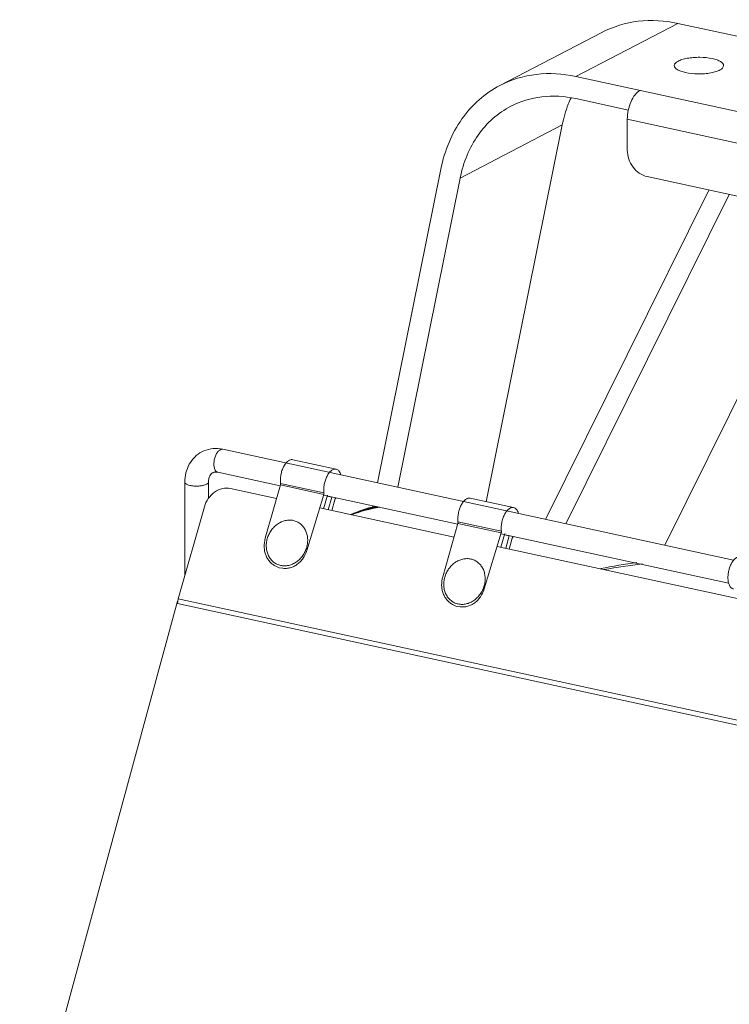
# Model space of a CAD drawing. Header units: millimetres. Extents: x 29170 to 33192, y 579 to 3108.
# Tile 178 of 256: x 32465 to 32616, y 1201 to 1411. Entities that reach past the tile are written whole.
import ezdxf

# ---------------------------------------------------------------- set-up
doc = ezdxf.new("R2010")
doc.units = ezdxf.units.MM
doc.layers.add('细实线', color=7, linetype='Continuous', lineweight=13)

msp = doc.modelspace()

# ---------------------------------------------------------------- linework, layer by layer
at = {"layer": '细实线'}
for p, q in [((32583.577, 1398.823), (32605.307, 1410.128)), ((32767.043, 1375.024), (32605.307, 1410.128)), ((32567.444, 1396.911), (32589.174, 1408.216)), ((32583.577, 1398.823), (32745.313, 1363.719)), ((32583.58, 1394.114), (32594.807, 1391.678)), ((32594.566, 1389.727), (32594.57, 1383.135)), ((32594.566, 1389.727), (32728.897, 1360.571)), ((32580.712, 1388.51), (32558.982, 1377.205)), ((32564.54, 1308.315), (32580.712, 1388.51)), ((32554.879, 1379.096), (32541.411, 1312.312)), ((32545.707, 1311.379), (32558.982, 1377.205)), ((32598.771, 1377.515), (32724.706, 1350.181)), ((32611.936, 1374.657), (32577.184, 1304.547)), ((32581.481, 1303.615), (32616.233, 1373.725)), ((32602.531, 1299.046), (32637.283, 1369.156)), ((32508.442, 1319.468), (32507.91, 1319.379)), ((32508.442, 1319.468), (32617.206, 1295.861)), ((32523.346, 1317.256), (32532.582, 1315.252)), ((32507.381, 1314.581), (32520.672, 1311.697)), ((32500.39, 1292.648), (32500.378, 1312.466)), ((32505.38, 1309.002), (32505.378, 1312.469)), ((32520.741, 1312.214), (32529.976, 1310.209)), ((32519.891, 1308.98), (32510.077, 1311.11)), ((32520.71, 1311.869), (32517.496, 1300.526)), ((32520.71, 1311.869), (32529.945, 1309.865)), ((32529.952, 1309.863), (32526.321, 1297.933)), ((32529.882, 1306.812), (32530.704, 1309.713)), ((32529.9, 1309.694), (32558.453, 1303.497)), ((32531.646, 1309.261), (32530.638, 1309.48)), ((32531.646, 1309.261), (32530.89, 1306.593)), ((32531.646, 1306.429), (32532.299, 1308.734)), ((32561.127, 1309.056), (32570.362, 1307.051)), ((32504.524, 1307.237), (32498.975, 1287.655)), ((32557.672, 1300.78), (32529.076, 1306.987)), ((32540.423, 1307.41), (32540.376, 1307.177)), ((32558.49, 1303.669), (32555.276, 1292.326)), ((32558.49, 1303.669), (32567.726, 1301.665)), ((32558.521, 1304.014), (32567.756, 1302.009)), ((32567.726, 1301.665), (32564.101, 1289.733)), ((32567.663, 1298.612), (32568.485, 1301.513)), ((32567.674, 1301.495), (32616.144, 1290.975)), ((32569.427, 1301.061), (32568.419, 1301.28)), ((32569.427, 1301.061), (32568.671, 1298.393)), ((32569.426, 1298.229), (32570.079, 1300.534)), ((32692.003, 1271.625), (32566.852, 1298.788)), ((32519.732, 1294.566), (32520.438, 1294.227)), ((32521.216, 1294.13), (32520.438, 1294.227)), ((32498.83, 1287.142), (32465.204, 1163.922)), ((32498.83, 1287.142), (32498.874, 1287.165)), ((32498.83, 1286.637), (32498.83, 1287.142)), ((32498.975, 1287.655), (32747.487, 1233.717)), ((32498.83, 1286.637), (32747.342, 1232.699)), ((32557.513, 1286.366), (32558.219, 1286.027)), ((32558.996, 1285.93), (32558.219, 1286.027))]:
    msp.add_line(p, q, dxfattribs=at)
for centre, radius, start, end in [((32506.917, 1312.448), 7.184, 77.74756, 81.9654), ((32530.087, 1311.16), 3.185, 317.83131, 320.06621), ((32548.241, 1276.364), 31.814, 103.3309, 113.2595), ((32547.849, 1276.003), 31.955, 101.89859, 112.28728), ((32547.605, 1275.767), 32.053, 101.0063, 111.67978), ((32547.217, 1275.372), 32.228, 99.58488, 110.67527), ((32567.868, 1302.96), 3.185, 317.83131, 320.06621), ((32609.75, 1192.971), 103.222, 97.32539, 101.65439), ((32608.78, 1191.637), 103.999, 96.07189, 100.60604), ((32502.324, 1286.636), 3.493, 174.46226, 179.9763), ((32502.595, 1286.613), 3.766, 171.56835, 174.50807), ((32502.694, 1286.598), 3.866, 169.30783, 171.57557), ((32502.724, 1286.593), 3.896, 164.18913, 169.31587)]:
    msp.add_arc(centre, radius, start, end, dxfattribs=at)
for points, knots in [([(32589.174, 1408.216), (32591.559, 1409.456), (32596.959, 1411.085), (32602.56, 1410.724), (32605.307, 1410.128)], [0, 0, 0, 0, 0.4888361, 1, 1, 1, 1]), ([(32612.676, 1402.621), (32611.807, 1402.81), (32610.446, 1402.935), (32608.648, 1402.877), (32607.364, 1402.72), (32606.234, 1402.445), (32605.255, 1402.075), (32604.573, 1401.521), (32604.574, 1401.133)], [0, 0, 0, 0, 0.3078715, 0.4691704, 0.6217736, 0.7563343, 0.8656264, 1, 1, 1, 1]), ([(32615.074, 1401.141), (32615.073, 1401.494), (32614.496, 1402.012), (32613.627, 1402.376), (32613.014, 1402.548), (32612.676, 1402.621)], [0, 0, 0, 0, 0.3603906, 0.6467373, 1, 1, 1, 1]), ([(32604.574, 1401.133), (32604.574, 1400.78), (32605.152, 1400.262), (32606.021, 1399.898), (32606.634, 1399.727), (32606.972, 1399.653)], [0, 0, 0, 0, 0.3603906, 0.6467373, 1, 1, 1, 1]), ([(32606.972, 1399.653), (32607.841, 1399.465), (32609.202, 1399.339), (32611, 1399.397), (32612.284, 1399.554), (32613.414, 1399.829), (32614.393, 1400.2), (32615.074, 1400.753), (32615.074, 1401.141)], [0, 0, 0, 0, 0.3078715, 0.4691704, 0.6217736, 0.7563343, 0.8656264, 1, 1, 1, 1]), ([(32567.444, 1396.911), (32569.829, 1398.151), (32575.228, 1399.78), (32580.83, 1399.419), (32583.577, 1398.823)], [0, 0, 0, 0, 0.4888361, 1, 1, 1, 1]), ([(32554.879, 1379.096), (32555.271, 1381.041), (32556.395, 1384.789), (32559.149, 1389.843), (32562.841, 1394.007), (32565.856, 1396.085), (32567.444, 1396.911)], [0, 0, 0, 0, 0.2646017, 0.5175936, 0.7613617, 1, 1, 1, 1]), ([(32594.566, 1389.727), (32594.566, 1391.003), (32594.965, 1392.883), (32596.102, 1394.899), (32596.873, 1395.638), (32597.28, 1395.849)], [0, 0, 0, 0, 0.5527858, 0.8014503, 1, 1, 1, 1]), ([(32583.58, 1394.114), (32581.226, 1394.625), (32576.424, 1394.934), (32571.796, 1393.538), (32569.752, 1392.475)], [0, 0, 0, 0, 0.5111639, 1, 1, 1, 1]), ([(32582.587, 1394.264), (32582.377, 1393.816), (32581.579, 1391.959), (32581.013, 1390.005), (32580.712, 1388.51)], [0, 0, 0, 0, 0.2452095, 1, 1, 1, 1]), ([(32569.752, 1392.475), (32568.391, 1391.767), (32565.806, 1389.986), (32562.641, 1386.417), (32560.281, 1382.085), (32559.318, 1378.873), (32558.982, 1377.205)], [0, 0, 0, 0, 0.2386383, 0.4824064, 0.7353983, 1, 1, 1, 1]), ([(32594.57, 1383.135), (32594.571, 1381.868), (32595.432, 1379.374), (32597.601, 1377.769), (32598.771, 1377.515)], [0, 0, 0, 0, 0.5140917, 1, 1, 1, 1]), ([(32500.378, 1312.466), (32500.377, 1313.77), (32500.831, 1315.771), (32502.388, 1317.856), (32503.429, 1318.621), (32503.989, 1318.913)], [0, 0, 0, 0, 0.5070202, 0.7546799, 1, 1, 1, 1]), ([(32503.989, 1318.913), (32504.582, 1319.222), (32505.884, 1319.652), (32507.252, 1319.655), (32507.922, 1319.561)], [0, 0, 0, 0, 0.4972724, 1, 1, 1, 1]), ([(32507.91, 1319.379), (32507.736, 1319.288), (32507.4, 1318.988), (32506.863, 1318.146), (32506.566, 1317.091), (32506.538, 1316.027), (32506.666, 1315.34), (32506.93, 1314.815), (32507.234, 1314.613), (32507.381, 1314.582)], [0, 0, 0, 0, 0.1068773, 0.2386312, 0.5408163, 0.6875797, 0.8152317, 0.9177189, 1, 1, 1, 1]), ([(32523.347, 1317.256), (32523.267, 1317.273), (32523.098, 1317.287), (32522.84, 1317.24), (32522.58, 1317.13), (32522.22, 1316.893), (32521.795, 1316.444), (32521.368, 1315.751), (32521.026, 1314.925), (32520.793, 1314.023), (32520.686, 1313.109), (32520.705, 1312.503), (32520.741, 1312.214)], [0, 0, 0, 0, 0.0390025, 0.0799261, 0.124318, 0.173177, 0.2855179, 0.4164076, 0.5608324, 0.7115907, 0.8605928, 1, 1, 1, 1]), ([(32505.378, 1312.469), (32505.377, 1312.938), (32505.503, 1313.73), (32506.04, 1314.343), (32506.301, 1314.481)], [0, 0, 0, 0, 0.6136549, 1, 1, 1, 1]), ([(32506.301, 1314.481), (32506.369, 1314.517), (32506.71, 1314.655), (32507.099, 1314.643), (32507.381, 1314.581)], [0, 0, 0, 0, 0.2098747, 1, 1, 1, 1]), ([(32532.582, 1315.251), (32532.502, 1315.269), (32532.333, 1315.282), (32532.075, 1315.236), (32531.815, 1315.126), (32531.455, 1314.888), (32531.03, 1314.439), (32530.603, 1313.746), (32530.261, 1312.921), (32530.028, 1312.019), (32529.921, 1311.104), (32529.94, 1310.499), (32529.976, 1310.209)], [0, 0, 0, 0, 0.0390025, 0.0799261, 0.124318, 0.173177, 0.2855179, 0.4164076, 0.5608324, 0.7115907, 0.8605928, 1, 1, 1, 1]), ([(32533.592, 1314.017), (32533.548, 1314.178), (32533.442, 1314.474), (32533.212, 1314.854), (32532.926, 1315.127), (32532.696, 1315.227), (32532.582, 1315.251)], [0, 0, 0, 0, 0.2995771, 0.5615106, 0.790664, 1, 1, 1, 1]), ([(32500.378, 1312.466), (32500.378, 1312.23), (32500.863, 1311.933), (32501.478, 1311.757), (32502.193, 1311.643), (32502.959, 1311.614), (32503.722, 1311.662), (32504.4, 1311.785), (32504.808, 1311.924), (32504.977, 1312.012)], [0, 0, 0, 0, 0.1444521, 0.2676988, 0.4165826, 0.5785081, 0.738795, 0.8834111, 1, 1, 1, 1]), ([(32504.977, 1312.012), (32505.036, 1312.043), (32505.21, 1312.144), (32505.378, 1312.329), (32505.378, 1312.469)], [0, 0, 0, 0, 0.3242477, 1, 1, 1, 1]), ([(32520.71, 1311.869), (32520.726, 1311.927), (32520.748, 1312.041), (32520.748, 1312.158), (32520.741, 1312.214)], [0, 0, 0, 0, 0.5160879, 1, 1, 1, 1]), ([(32510.077, 1311.11), (32509.52, 1311.231), (32508.301, 1311.208), (32506.618, 1310.426), (32505.265, 1309.051), (32504.701, 1307.863), (32504.524, 1307.237)], [0, 0, 0, 0, 0.231441, 0.4770322, 0.7359086, 1, 1, 1, 1]), ([(32529.976, 1310.209), (32529.983, 1310.154), (32529.983, 1310.037), (32529.961, 1309.922), (32529.945, 1309.865)], [0, 0, 0, 0, 0.4839121, 1, 1, 1, 1]), ([(32532.299, 1308.734), (32532.315, 1308.79), (32532.354, 1308.892), (32532.413, 1308.985), (32532.447, 1309.022)], [0, 0, 0, 0, 0.5325634, 1, 1, 1, 1]), ([(32561.127, 1309.056), (32561.047, 1309.073), (32560.879, 1309.086), (32560.621, 1309.04), (32560.36, 1308.93), (32560, 1308.693), (32559.576, 1308.243), (32559.148, 1307.551), (32558.806, 1306.725), (32558.574, 1305.823), (32558.467, 1304.909), (32558.485, 1304.303), (32558.521, 1304.014)], [0, 0, 0, 0, 0.0390025, 0.0799261, 0.124318, 0.173177, 0.2855179, 0.4164076, 0.5608324, 0.7115907, 0.8605928, 1, 1, 1, 1]), ([(32570.362, 1307.051), (32570.283, 1307.069), (32570.114, 1307.082), (32569.856, 1307.036), (32569.596, 1306.926), (32569.235, 1306.688), (32568.811, 1306.239), (32568.383, 1305.546), (32568.041, 1304.721), (32567.809, 1303.819), (32567.702, 1302.904), (32567.72, 1302.299), (32567.756, 1302.009)], [0, 0, 0, 0, 0.0390025, 0.0799261, 0.124318, 0.173177, 0.2855179, 0.4164076, 0.5608324, 0.7115907, 0.8605928, 1, 1, 1, 1]), ([(32571.373, 1305.817), (32571.328, 1305.978), (32571.222, 1306.274), (32570.993, 1306.654), (32570.706, 1306.927), (32570.476, 1307.027), (32570.362, 1307.051)], [0, 0, 0, 0, 0.2995771, 0.5615106, 0.790664, 1, 1, 1, 1]), ([(32520.758, 1294.739), (32520.485, 1294.798), (32519.951, 1294.979), (32519.232, 1295.429), (32518.625, 1296.037), (32518.155, 1296.779), (32517.839, 1297.625), (32517.687, 1298.541), (32517.705, 1299.493), (32517.89, 1300.445), (32518.236, 1301.362), (32518.73, 1302.209), (32519.352, 1302.954), (32520.08, 1303.57), (32520.888, 1304.031), (32521.744, 1304.32), (32522.616, 1304.425), (32523.192, 1304.368), (32523.469, 1304.308)], [0, 0, 0, 0, 0.0575565, 0.1150942, 0.1734134, 0.2331663, 0.294751, 0.3582655, 0.4235183, 0.4900772, 0.5573406, 0.6246192, 0.6912219, 0.7565414, 0.8201369, 0.8818049, 0.9416302, 1, 1, 1, 1]), ([(32520.758, 1294.739), (32521.035, 1294.679), (32521.611, 1294.622), (32522.483, 1294.727), (32523.339, 1295.016), (32524.147, 1295.478), (32524.875, 1296.093), (32525.497, 1296.838), (32525.991, 1297.685), (32526.337, 1298.602), (32526.522, 1299.554), (32526.54, 1300.506), (32526.388, 1301.423), (32526.072, 1302.268), (32525.602, 1303.01), (32524.995, 1303.618), (32524.276, 1304.068), (32523.742, 1304.249), (32523.469, 1304.308)], [0, 0, 0, 0, 0.0583698, 0.1181951, 0.1798631, 0.2434586, 0.3087781, 0.3753808, 0.4426594, 0.5099228, 0.5764817, 0.6417345, 0.705249, 0.7668337, 0.8265866, 0.8849058, 0.9424435, 1, 1, 1, 1]), ([(32558.49, 1303.669), (32558.507, 1303.727), (32558.528, 1303.841), (32558.528, 1303.958), (32558.521, 1304.014)], [0, 0, 0, 0, 0.5160879, 1, 1, 1, 1]), ([(32567.756, 1302.009), (32567.763, 1301.954), (32567.763, 1301.837), (32567.742, 1301.722), (32567.726, 1301.665)], [0, 0, 0, 0, 0.4839121, 1, 1, 1, 1]), ([(32519.732, 1294.566), (32519.491, 1294.682), (32519.028, 1294.965), (32518.427, 1295.522), (32517.936, 1296.197), (32517.568, 1296.968), (32517.334, 1297.813), (32517.207, 1299.013), (32517.329, 1299.935), (32517.496, 1300.526)], [0, 0, 0, 0, 0.1164309, 0.2341013, 0.3540726, 0.4770886, 0.6034993, 0.7332517, 1, 1, 1, 1]), ([(32570.079, 1300.534), (32570.095, 1300.59), (32570.134, 1300.692), (32570.194, 1300.785), (32570.228, 1300.822)], [0, 0, 0, 0, 0.5325634, 1, 1, 1, 1]), ([(32521.216, 1294.13), (32521.481, 1294.097), (32522.024, 1294.084), (32522.831, 1294.228), (32523.609, 1294.53), (32524.335, 1294.98), (32524.989, 1295.563), (32525.746, 1296.504), (32526.142, 1297.346), (32526.321, 1297.933)], [0, 0, 0, 0, 0.1164309, 0.2341013, 0.3540726, 0.4770886, 0.6034993, 0.7332517, 1, 1, 1, 1]), ([(32558.538, 1286.539), (32558.266, 1286.598), (32557.731, 1286.779), (32557.012, 1287.229), (32556.406, 1287.837), (32555.936, 1288.579), (32555.62, 1289.424), (32555.468, 1290.341), (32555.485, 1291.293), (32555.671, 1292.245), (32556.017, 1293.162), (32556.51, 1294.009), (32557.133, 1294.754), (32557.861, 1295.369), (32558.668, 1295.831), (32559.524, 1296.12), (32560.397, 1296.225), (32560.973, 1296.168), (32561.25, 1296.108)], [0, 0, 0, 0, 0.0575565, 0.1150942, 0.1734134, 0.2331663, 0.294751, 0.3582655, 0.4235183, 0.4900772, 0.5573406, 0.6246192, 0.6912219, 0.7565414, 0.8201369, 0.8818049, 0.9416302, 1, 1, 1, 1]), ([(32558.538, 1286.539), (32558.815, 1286.479), (32559.391, 1286.422), (32560.264, 1286.527), (32561.12, 1286.816), (32561.927, 1287.278), (32562.655, 1287.893), (32563.278, 1288.638), (32563.771, 1289.485), (32564.117, 1290.402), (32564.303, 1291.354), (32564.32, 1292.306), (32564.169, 1293.223), (32563.852, 1294.068), (32563.382, 1294.81), (32562.776, 1295.418), (32562.057, 1295.868), (32561.522, 1296.049), (32561.25, 1296.108)], [0, 0, 0, 0, 0.0583698, 0.1181951, 0.1798631, 0.2434586, 0.3087781, 0.3753808, 0.4426594, 0.5099228, 0.5764817, 0.6417345, 0.705249, 0.7668337, 0.8265866, 0.8849058, 0.9424435, 1, 1, 1, 1]), ([(32615.994, 1292.164), (32615.993, 1292.443), (32616.034, 1293.009), (32616.201, 1293.843), (32616.466, 1294.636), (32616.813, 1295.344), (32617.223, 1295.925), (32617.617, 1296.293), (32617.944, 1296.483), (32618.18, 1296.57), (32618.413, 1296.603), (32618.565, 1296.589), (32618.637, 1296.574)], [0, 0, 0, 0, 0.1483822, 0.301034, 0.4511733, 0.5922924, 0.7189712, 0.8278876, 0.8757274, 0.9196645, 0.9606393, 1, 1, 1, 1]), ([(32557.513, 1286.366), (32557.272, 1286.482), (32556.808, 1286.765), (32556.208, 1287.322), (32555.716, 1287.997), (32555.349, 1288.768), (32555.114, 1289.613), (32554.987, 1290.813), (32555.109, 1291.735), (32555.276, 1292.326)], [0, 0, 0, 0, 0.1164309, 0.2341013, 0.3540726, 0.4770886, 0.6034993, 0.7332517, 1, 1, 1, 1]), ([(32617.152, 1289.733), (32617.067, 1289.752), (32616.895, 1289.816), (32616.665, 1289.985), (32616.465, 1290.221), (32616.229, 1290.636), (32616.038, 1291.295), (32615.994, 1291.86), (32615.994, 1292.164)], [0, 0, 0, 0, 0.0914909, 0.1881606, 0.2940429, 0.4115611, 0.6835286, 1, 1, 1, 1]), ([(32558.996, 1285.93), (32559.262, 1285.897), (32559.804, 1285.884), (32560.611, 1286.028), (32561.389, 1286.33), (32562.116, 1286.78), (32562.77, 1287.363), (32563.526, 1288.304), (32563.922, 1289.146), (32564.101, 1289.733)], [0, 0, 0, 0, 0.1164309, 0.2341013, 0.3540726, 0.4770886, 0.6034993, 0.7332517, 1, 1, 1, 1])]:
    msp.add_open_spline(points, degree=3, knots=knots, dxfattribs=at)

doc.saveas('drawing.dxf')
